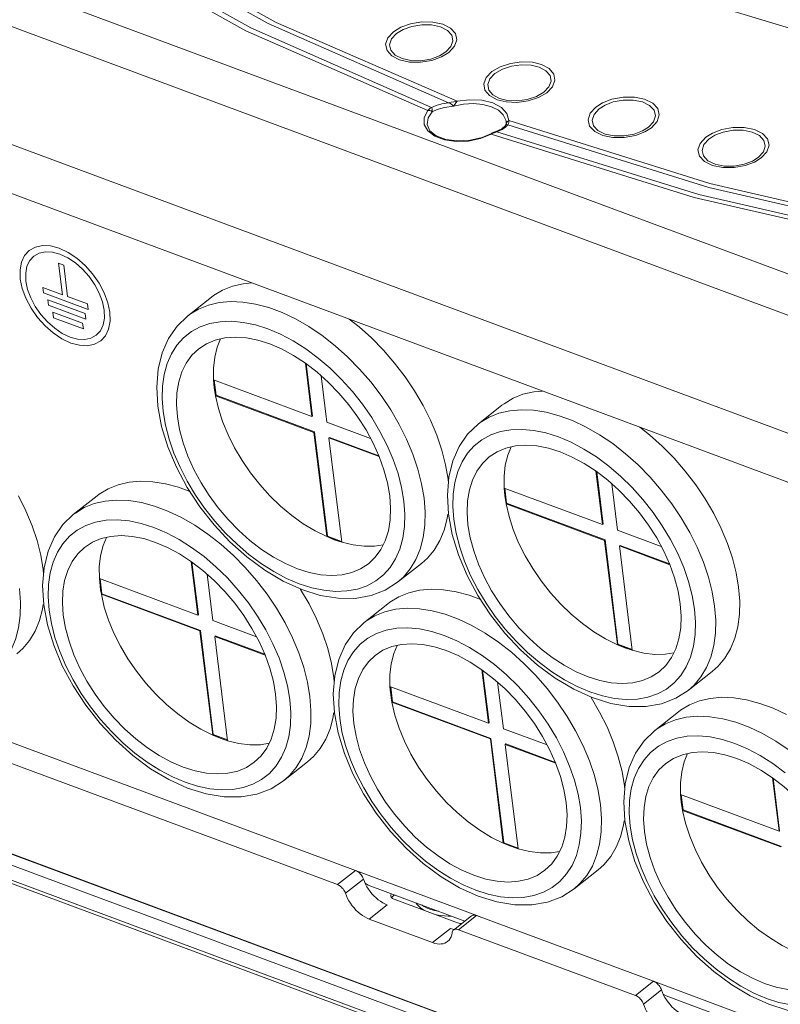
# Model space of a CAD drawing. Header units: millimetres. Extents: x -473 to 23648, y -382 to 1866.
# Tile 232 of 256: x 11345 to 11424, y 935 to 1037. Entities that reach past the tile are written whole.
import ezdxf

# ---------------------------------------------------------------- set-up
doc = ezdxf.new("R2010")
doc.units = ezdxf.units.MM
doc.header["$LTSCALE"] = 80
doc.layers.get('0').update_dxf_attribs({"linetype": 'CONTINUOUS'})

msp = doc.modelspace()

# ---------------------------------------------------------------- linework, layer by layer
at = {"color": 0, "linetype": 'Continuous', "lineweight": 0}
for p, q in [((11481.638, 989.826), (11294.359, 1059.493)), ((11480.051, 986.125), (11292.772, 1055.792)), ((11481.719, 973.22), (11292.322, 1043.675)), ((11318.561, 1028.802), (11456.563, 977.466)), ((11395.443, 1026.979), (11395.465, 1026.852)), ((11395.473, 1026.721), (11395.465, 1026.852)), ((11395.025, 1026.062), (11394.412, 1025.778)), ((11395.048, 1025.996), (11394.515, 1025.766)), ((11395.387, 1026.379), (11395.025, 1026.062)), ((11395.446, 1026.477), (11395.387, 1026.379)), ((11395.45, 1026.483), (11395.44, 1026.464)), ((11395.447, 1026.481), (11395.445, 1026.475)), ((11395.484, 1026.609), (11395.453, 1026.502)), ((11395.724, 1026.609), (11395.657, 1026.491)), ((11393, 1025.174), (11393.952, 1025.587)), ((11394.128, 1025.609), (11393.934, 1025.501)), ((11415.041, 1018.925), (11393.934, 1025.501)), ((11393.942, 1025.534), (11393.944, 1025.505)), ((11394.412, 1025.778), (11394.311, 1025.743)), ((11394.311, 1025.743), (11394.311, 1025.743)), ((11394.446, 1025.766), (11394.508, 1025.764)), ((11348.902, 1012.091), (11349.308, 1008.805)), ((11349.445, 1011.889), (11348.902, 1012.091)), ((11349.85, 1008.604), (11349.445, 1011.889)), ((11347.324, 1008.995), (11347.253, 1009.57)), ((11347.253, 1009.57), (11349.308, 1008.805)), ((11351.976, 1007.264), (11347.324, 1008.995)), ((11349.85, 1008.604), (11351.905, 1007.839)), ((11364.81, 1008.544), (11362.316, 1006.575)), ((11347.854, 1007.701), (11347.783, 1008.276)), ((11347.783, 1008.276), (11351.659, 1006.834)), ((11351.73, 1006.259), (11347.854, 1007.701)), ((11351.905, 1007.839), (11351.976, 1007.264)), ((11348.383, 1006.407), (11348.312, 1006.982)), ((11348.312, 1006.982), (11351.413, 1005.828)), ((11351.484, 1005.253), (11348.383, 1006.407)), ((11351.659, 1006.834), (11351.73, 1006.259)), ((11351.413, 1005.828), (11351.484, 1005.253)), ((11374.589, 1001.683), (11375.275, 996.12)), ((11374.664, 1001.627), (11375.337, 996.169)), ((11376.825, 995.543), (11376.23, 1000.37)), ((11365.03, 999.931), (11365.232, 998.288)), ((11375.275, 996.12), (11365.03, 999.931)), ((11365.101, 999.904), (11365.295, 998.338)), ((11365.232, 998.288), (11365.295, 998.338)), ((11365.232, 998.288), (11375.478, 994.477)), ((11365.295, 998.338), (11375.54, 994.526)), ((11395.046, 997.296), (11392.552, 995.327)), ((11375.275, 996.12), (11375.337, 996.169)), ((11381.38, 993.849), (11376.825, 995.543)), ((11375.478, 994.477), (11375.54, 994.526)), ((11375.478, 994.477), (11376.817, 983.623)), ((11375.54, 994.526), (11376.879, 983.672)), ((11377.028, 993.9), (11377.09, 993.95)), ((11377.028, 993.9), (11382.276, 991.948)), ((11378.367, 983.046), (11377.028, 993.9)), ((11377.09, 993.95), (11382.24, 992.034)), ((11404.825, 990.435), (11405.511, 984.872)), ((11404.9, 990.379), (11405.574, 984.921)), ((11389.463, 989.174), (11389.43, 989.6)), ((11407.062, 984.295), (11406.466, 989.123)), ((11395.266, 988.683), (11395.469, 987.041)), ((11405.511, 984.872), (11395.266, 988.683)), ((11395.338, 988.657), (11395.531, 987.09)), ((11352.934, 987.884), (11350.44, 985.916)), ((11395.469, 987.041), (11395.531, 987.09)), ((11395.469, 987.041), (11405.714, 983.229)), ((11395.531, 987.09), (11405.776, 983.279)), ((11405.511, 984.872), (11405.574, 984.921)), ((11411.616, 982.601), (11407.062, 984.295)), ((11376.817, 983.623), (11376.879, 983.672)), ((11376.817, 983.623), (11378.367, 983.046)), ((11376.879, 983.672), (11378.358, 983.122)), ((11405.714, 983.229), (11405.776, 983.279)), ((11405.714, 983.229), (11407.053, 972.375)), ((11405.776, 983.279), (11407.115, 972.425)), ((11407.264, 982.653), (11407.327, 982.702)), ((11408.604, 971.799), (11407.264, 982.653)), ((11407.264, 982.653), (11412.513, 980.7)), ((11407.327, 982.702), (11412.476, 980.786)), ((11362.713, 981.024), (11363.399, 975.461)), ((11362.788, 980.968), (11363.462, 975.51)), ((11386.683, 980.837), (11384.189, 978.868)), ((11347.351, 979.763), (11347.318, 980.189)), ((11364.95, 974.884), (11364.354, 979.711)), ((11363.399, 975.461), (11353.154, 979.272)), ((11353.154, 979.272), (11353.357, 977.629)), ((11353.226, 979.245), (11353.419, 977.679)), ((11353.357, 977.629), (11353.419, 977.679)), ((11353.419, 977.679), (11363.664, 973.867)), ((11353.357, 977.629), (11363.602, 973.818)), ((11383.171, 976.637), (11380.677, 974.668)), ((11363.399, 975.461), (11363.462, 975.51)), ((11369.504, 973.19), (11364.95, 974.884)), ((11363.602, 973.818), (11363.664, 973.867)), ((11363.602, 973.818), (11364.941, 962.964)), ((11363.664, 973.867), (11365.003, 963.013)), ((11365.152, 973.241), (11365.215, 973.29)), ((11366.492, 962.387), (11365.152, 973.241)), ((11365.152, 973.241), (11370.401, 971.289)), ((11365.215, 973.29), (11370.364, 971.375)), ((11407.053, 972.375), (11407.115, 972.425)), ((11407.053, 972.375), (11408.604, 971.799)), ((11407.115, 972.425), (11408.594, 971.875)), ((11392.949, 969.776), (11393.636, 964.213)), ((11393.025, 969.72), (11393.698, 964.262)), ((11416.919, 969.589), (11414.425, 967.62)), ((11379.8, 948.876), (11325.625, 969.029)), ((11377.587, 968.515), (11377.555, 968.941)), ((11395.186, 963.636), (11394.591, 968.463)), ((11323.755, 967.553), (11377.93, 947.4)), ((11383.39, 968.024), (11383.593, 966.382)), ((11393.636, 964.213), (11383.39, 968.024)), ((11383.462, 967.998), (11383.655, 966.431)), ((11383.593, 966.382), (11383.655, 966.431)), ((11383.593, 966.382), (11393.838, 962.57)), ((11383.655, 966.431), (11393.901, 962.62)), ((11413.407, 965.389), (11410.913, 963.42)), ((11393.636, 964.213), (11393.698, 964.262)), ((11399.741, 961.942), (11395.186, 963.636)), ((11484.057, 897.342), (11308.842, 962.521)), ((11364.941, 962.964), (11365.003, 963.013)), ((11364.941, 962.964), (11366.492, 962.387)), ((11365.003, 963.013), (11366.482, 962.463)), ((11393.838, 962.57), (11393.901, 962.62)), ((11393.838, 962.57), (11395.177, 951.716)), ((11393.901, 962.62), (11395.24, 951.766)), ((11313.341, 962.022), (11479.254, 900.304)), ((11313.704, 961.858), (11479.616, 900.139)), ((11395.389, 961.994), (11395.451, 962.043)), ((11395.389, 961.994), (11400.637, 960.041)), ((11396.728, 951.14), (11395.389, 961.994)), ((11395.451, 962.043), (11400.6, 960.127)), ((11309.044, 960.878), (11484.26, 895.699)), ((11309.319, 960.433), (11484.535, 895.254)), ((11374.807, 960.178), (11372.313, 958.209)), ((11423.186, 958.528), (11423.872, 952.965)), ((11423.261, 958.472), (11423.934, 953.014)), ((11407.824, 957.267), (11407.791, 957.693)), ((11423.872, 952.965), (11413.627, 956.776)), ((11413.627, 956.776), (11413.829, 955.134)), ((11413.698, 956.75), (11413.892, 955.183)), ((11413.829, 955.134), (11413.892, 955.183)), ((11413.829, 955.134), (11424.075, 951.323)), ((11413.892, 955.183), (11424.137, 951.372)), ((11423.872, 952.965), (11423.934, 953.014)), ((11395.177, 951.716), (11395.24, 951.766)), ((11395.177, 951.716), (11396.728, 951.14)), ((11395.24, 951.766), (11396.718, 951.215)), ((11379.508, 948.985), (11392.688, 944.082)), ((11377.93, 947.4), (11379.8, 948.876)), ((11378.757, 946.505), (11380.627, 947.981)), ((11405.043, 948.93), (11402.55, 946.961)), ((11381.108, 947.361), (11380.796, 947.55)), ((11391.189, 943.611), (11381.107, 947.361)), ((11383.722, 946.389), (11383.74, 946.245)), ((11383.858, 946.338), (11383.74, 946.245)), ((11381.237, 943.819), (11383.107, 945.295)), ((11383.841, 945.875), (11390.431, 943.423)), ((11391.877, 944.154), (11390.007, 942.678)), ((11392.395, 944.191), (11390.525, 942.714)), ((11410.812, 937.34), (11392.395, 944.191)), ((11381.237, 943.819), (11387.827, 941.367)), ((11387.827, 941.367), (11389.697, 942.844)), ((11389.697, 942.844), (11389.931, 942.769)), ((11389.931, 942.769), (11390.081, 942.737)), ((11390.525, 942.714), (11408.942, 935.864)), ((11408.942, 935.864), (11410.812, 937.34)), ((11410.519, 937.449), (11423.699, 932.546)), ((11409.768, 934.968), (11411.638, 936.445)), ((11412.119, 935.825), (11411.808, 936.014)), ((11422.201, 932.075), (11412.119, 935.825))]:
    msp.add_line(p, q, dxfattribs=at)
for points in [[(11356.923, 1074.105), (11360.751, 1070.341), (11366.157, 1065.627), (11373.191, 1060.303), (11381.858, 1054.7), (11392.068, 1049.135), (11403.625, 1043.887), (11416.217, 1039.184), (11429.426, 1035.187), (11442.743, 1031.982), (11455.603, 1029.575), (11467.418, 1027.904), (11477.599, 1026.847), (11485.554, 1026.255)], [(11387.313, 1027.964), (11368.404, 1036.274), (11351.372, 1045.794), (11336.395, 1056.429), (11323.643, 1068.064)], [(11387.719, 1028.295), (11368.899, 1036.574), (11351.946, 1046.057), (11337.037, 1056.648), (11324.341, 1068.234)], [(11389.484, 1028.787), (11370.73, 1037.014), (11353.847, 1046.439), (11339.014, 1056.965), (11326.392, 1068.479)], [(11390.374, 1028.932), (11371.554, 1037.151), (11354.615, 1046.58), (11339.739, 1057.118), (11327.089, 1068.65)], [(11383.752, 1036.173), (11384.508, 1036.639), (11385.529, 1037.01), (11386.695, 1037.204), (11387.849, 1037.186), (11388.883, 1036.958), (11389.691, 1036.543), (11390.193, 1035.983), (11390.337, 1035.331), (11390.105, 1034.656), (11389.522, 1034.026)], [(11389.522, 1034.026), (11388.765, 1033.56), (11387.745, 1033.189), (11386.579, 1032.995), (11385.424, 1033.013), (11384.391, 1033.241), (11383.583, 1033.656), (11383.081, 1034.216), (11382.937, 1034.868), (11383.169, 1035.543), (11383.752, 1036.173)], [(11384.079, 1035.982), (11384.753, 1036.397), (11385.663, 1036.727), (11386.701, 1036.899), (11387.728, 1036.882), (11388.647, 1036.679), (11389.365, 1036.31), (11389.81, 1035.812), (11389.937, 1035.233), (11389.731, 1034.633), (11389.213, 1034.072)], [(11389.213, 1034.072), (11388.539, 1033.657), (11387.629, 1033.327), (11386.59, 1033.155), (11385.563, 1033.172), (11384.645, 1033.375), (11383.927, 1033.744), (11383.482, 1034.242), (11383.355, 1034.821), (11383.56, 1035.421), (11384.079, 1035.982)], [(11399.172, 1032.759), (11398.221, 1032.994), (11397.091, 1033.043), (11395.929, 1032.884), (11394.863, 1032.532), (11393.993, 1032.022), (11393.404, 1031.403), (11393.155, 1030.737), (11393.273, 1030.088), (11393.748, 1029.522), (11394.531, 1029.096)], [(11398.924, 1032.485), (11398.078, 1032.693), (11397.071, 1032.737), (11396.036, 1032.595), (11395.088, 1032.28), (11394.314, 1031.826), (11393.792, 1031.276), (11393.572, 1030.684), (11393.678, 1030.107), (11394.1, 1029.605), (11394.797, 1029.226)], [(11394.531, 1029.096), (11395.468, 1028.864), (11396.597, 1028.812), (11397.762, 1028.969), (11398.832, 1029.32), (11399.706, 1029.83), (11400.298, 1030.45), (11400.548, 1031.117), (11400.43, 1031.767), (11399.956, 1032.333), (11399.172, 1032.759)], [(11394.797, 1029.226), (11395.631, 1029.019), (11396.637, 1028.973), (11397.674, 1029.114), (11398.626, 1029.427), (11399.402, 1029.881), (11399.927, 1030.431), (11400.149, 1031.024), (11400.044, 1031.601), (11399.622, 1032.105), (11398.924, 1032.485)], [(11389.484, 1028.787), (11389.751, 1028.831), (11390.05, 1028.88), (11390.373, 1028.932)], [(11390.373, 1028.932), (11390.251, 1028.785), (11390.135, 1028.598), (11390.008, 1028.409)], [(11390.374, 1028.932), (11391.671, 1029.099), (11392.963, 1029.043), (11394.108, 1028.762), (11395.003, 1028.284), (11395.565, 1027.651), (11395.742, 1026.934)], [(11404.821, 1028.335), (11405.518, 1028.772), (11406.485, 1029.141), (11407.644, 1029.356), (11408.825, 1029.358), (11409.887, 1029.142), (11410.724, 1028.732), (11411.249, 1028.171), (11411.407, 1027.514), (11411.181, 1026.829), (11410.592, 1026.188)], [(11405.149, 1028.144), (11405.768, 1028.532), (11406.627, 1028.861), (11407.658, 1029.052), (11408.709, 1029.054), (11409.655, 1028.862), (11410.399, 1028.498), (11410.866, 1027.998), (11411.008, 1027.413), (11410.806, 1026.804), (11410.282, 1026.234)], [(11387.34, 1025.846), (11386.958, 1026.513), (11386.952, 1027.247), (11387.313, 1027.964)], [(11387.718, 1028.295), (11387.582, 1028.204), (11387.447, 1028.094), (11387.313, 1027.964)], [(11387.318, 1027.97), (11387.396, 1027.98), (11387.472, 1027.979), (11387.541, 1027.969), (11387.604, 1027.952), (11387.659, 1027.929), (11387.705, 1027.903), (11387.741, 1027.877), (11387.768, 1027.852)], [(11387.712, 1028.292), (11387.737, 1028.256), (11387.758, 1028.211), (11387.775, 1028.158), (11387.787, 1028.1), (11387.793, 1028.037), (11387.792, 1027.973), (11387.783, 1027.911), (11387.768, 1027.852)], [(11387.719, 1028.295), (11388.182, 1028.49), (11388.781, 1028.661), (11389.484, 1028.787)], [(11387.768, 1027.852), (11388.299, 1028.089), (11389.056, 1028.288), (11390.008, 1028.409)], [(11389.484, 1028.787), (11389.69, 1028.703), (11389.868, 1028.56), (11390.008, 1028.409)], [(11390.008, 1028.409), (11391.024, 1028.623), (11392.066, 1028.689), (11393.064, 1028.602), (11393.952, 1028.368)], [(11393.952, 1028.368), (11394.673, 1028.003), (11395.182, 1027.53), (11395.443, 1026.979)], [(11410.592, 1026.188), (11409.895, 1025.752), (11408.928, 1025.382), (11407.769, 1025.167), (11406.588, 1025.166), (11405.526, 1025.381), (11404.689, 1025.791), (11404.165, 1026.353), (11404.006, 1027.01), (11404.232, 1027.695), (11404.821, 1028.335)], [(11410.282, 1026.234), (11409.663, 1025.846), (11408.804, 1025.518), (11407.773, 1025.326), (11406.722, 1025.325), (11405.776, 1025.516), (11405.032, 1025.881), (11404.565, 1026.381), (11404.423, 1026.965), (11404.625, 1027.574), (11405.149, 1028.144)], [(11387.246, 1026.506), (11387.347, 1027.211), (11387.768, 1027.852)], [(11395.742, 1026.934), (11395.595, 1026.798), (11395.484, 1026.609)], [(11395.742, 1026.934), (11395.753, 1026.758), (11395.724, 1026.609)], [(11395.742, 1026.934), (11416.661, 1020.372), (11438.986, 1015.195), (11462.478, 1011.46), (11486.883, 1009.207)], [(11387.246, 1026.506), (11387.544, 1025.856), (11388.211, 1025.333), (11389.197, 1024.965), (11390.412, 1024.802), (11391.728, 1024.874), (11393, 1025.174)], [(11393.934, 1025.501), (11392.823, 1025.059), (11391.558, 1024.799), (11390.272, 1024.753), (11389.072, 1024.925), (11388.066, 1025.301), (11387.34, 1025.846)], [(11395.657, 1026.491), (11395.423, 1026.244), (11395.048, 1025.996)], [(11395.453, 1026.502), (11395.451, 1026.494), (11395.447, 1026.481)], [(11395.657, 1026.491), (11395.536, 1026.528), (11395.45, 1026.483)], [(11395.451, 1026.497), (11395.466, 1026.589), (11395.473, 1026.721)], [(11395.657, 1026.491), (11416.563, 1019.964), (11438.862, 1014.814), (11462.318, 1011.097), (11486.683, 1008.852)], [(11416.255, 1025.195), (11416.952, 1025.632), (11417.919, 1026.002), (11419.078, 1026.216), (11420.259, 1026.218), (11421.321, 1026.002), (11422.157, 1025.593), (11422.682, 1025.031), (11422.841, 1024.374), (11422.615, 1023.689), (11422.025, 1023.049)], [(11416.582, 1025.004), (11417.202, 1025.392), (11418.061, 1025.721), (11419.092, 1025.912), (11420.143, 1025.914), (11421.088, 1025.722), (11421.833, 1025.358), (11422.3, 1024.858), (11422.441, 1024.274), (11422.24, 1023.664), (11421.716, 1023.095)], [(11393.952, 1025.587), (11393.951, 1025.587), (11393.946, 1025.577), (11393.943, 1025.56), (11393.942, 1025.534)], [(11394.027, 1025.627), (11393.986, 1025.606), (11393.952, 1025.587)], [(11394.311, 1025.743), (11394.287, 1025.735), (11394.241, 1025.719), (11394.197, 1025.702), (11394.153, 1025.684), (11394.11, 1025.666), (11394.068, 1025.647), (11394.027, 1025.627)], [(11394.516, 1025.766), (11394.321, 1025.698), (11394.128, 1025.609)], [(11394.311, 1025.743), (11394.377, 1025.759), (11394.446, 1025.766)], [(11486.071, 1008.071), (11461.556, 1010.328), (11437.96, 1014.06), (11415.538, 1019.225), (11394.515, 1025.766)], [(11422.025, 1023.049), (11421.328, 1022.612), (11420.361, 1022.242), (11419.202, 1022.028), (11418.022, 1022.026), (11416.96, 1022.242), (11416.123, 1022.651), (11415.598, 1023.213), (11415.439, 1023.87), (11415.666, 1024.555), (11416.255, 1025.195)], [(11421.716, 1023.095), (11421.096, 1022.707), (11420.237, 1022.378), (11419.206, 1022.187), (11418.155, 1022.185), (11417.21, 1022.377), (11416.465, 1022.741), (11415.998, 1023.241), (11415.857, 1023.825), (11416.058, 1024.435), (11416.582, 1025.004)], [(11485.871, 1007.716), (11461.254, 1009.983), (11437.557, 1013.734), (11415.041, 1018.925)], [(11354.231, 1006.974), (11354.024, 1007.964), (11353.648, 1008.983), (11353.117, 1009.99), (11352.438, 1010.966), (11351.662, 1011.837), (11350.805, 1012.589), (11349.903, 1013.193), (11348.971, 1013.633), (11348.079, 1013.875), (11347.244, 1013.92), (11346.498, 1013.767), (11345.86, 1013.413), (11345.375, 1012.884), (11345.051, 1012.196), (11344.899, 1011.375), (11344.927, 1010.435)], [(11353.649, 1007.19), (11353.469, 1008.057), (11353.14, 1008.948), (11352.675, 1009.83), (11352.081, 1010.683), (11351.401, 1011.445), (11350.652, 1012.104), (11349.862, 1012.632), (11349.047, 1013.017), (11348.267, 1013.229), (11347.536, 1013.268), (11346.884, 1013.134), (11346.325, 1012.824), (11345.901, 1012.362), (11345.617, 1011.759), (11345.484, 1011.041), (11345.509, 1010.219)], [(11344.927, 1010.435), (11345.134, 1009.445), (11345.51, 1008.426), (11346.041, 1007.419), (11346.72, 1006.443), (11347.497, 1005.572), (11348.353, 1004.82), (11349.256, 1004.216), (11350.187, 1003.776), (11351.079, 1003.534), (11351.914, 1003.489), (11352.66, 1003.642), (11353.298, 1003.996), (11353.783, 1004.525), (11354.107, 1005.213), (11354.259, 1006.034), (11354.231, 1006.974)], [(11345.509, 1010.219), (11345.69, 1009.352), (11346.019, 1008.461), (11346.483, 1007.579), (11347.077, 1006.726), (11347.757, 1005.964), (11348.506, 1005.305), (11349.296, 1004.777), (11350.111, 1004.392), (11350.892, 1004.181), (11351.622, 1004.141), (11352.275, 1004.275), (11352.833, 1004.585), (11353.257, 1005.048), (11353.541, 1005.65), (11353.674, 1006.368), (11353.649, 1007.19)], [(11364.81, 1008.544), (11365.022, 1008.704), (11365.956, 1009.27), (11366.99, 1009.685), (11368.114, 1009.947), (11369.031, 1010.027)], [(11362.316, 1006.575), (11362.529, 1006.736), (11363.462, 1007.301), (11364.497, 1007.717), (11365.621, 1007.979), (11366.823, 1008.084), (11368.091, 1008.031), (11369.413, 1007.822), (11370.773, 1007.458), (11372.16, 1006.942), (11373.557, 1006.28), (11374.951, 1005.48), (11376.328, 1004.548), (11377.673, 1003.495), (11378.973, 1002.332), (11380.214, 1001.069), (11381.384, 999.722), (11382.47, 998.302), (11383.462, 996.825), (11384.349, 995.306), (11385.122, 993.761), (11385.774, 992.204), (11386.296, 990.654), (11386.685, 989.124), (11386.936, 987.631)], [(11362.316, 1006.575), (11361.236, 1005.53), (11360.354, 1004.253), (11359.693, 1002.753), (11359.278, 1001.05), (11359.126, 999.182), (11359.243, 997.196)], [(11359.797, 996.641), (11359.694, 998.002), (11359.73, 999.297), (11359.904, 1000.512), (11360.213, 1001.634), (11360.656, 1002.649), (11361.226, 1003.548), (11361.918, 1004.321), (11362.723, 1004.958), (11363.634, 1005.452), (11364.64, 1005.8), (11365.73, 1005.996), (11366.892, 1006.038), (11368.114, 1005.927), (11369.381, 1005.662), (11370.681, 1005.248), (11371.999, 1004.689), (11373.32, 1003.99), (11374.63, 1003.16), (11375.915, 1002.207), (11377.161, 1001.142), (11378.353, 999.977), (11379.479, 998.724), (11380.527, 997.398), (11381.485, 996.012), (11382.343, 994.582), (11383.09, 993.124), (11383.72, 991.653), (11384.225, 990.185), (11384.599, 988.738), (11384.838, 987.326)], [(11379.142, 1006.266), (11380.167, 1005.464), (11381.467, 1004.3), (11382.708, 1003.038), (11383.878, 1001.69), (11384.964, 1000.271), (11385.956, 998.794), (11386.843, 997.275), (11387.616, 995.729), (11388.267, 994.173), (11388.79, 992.622), (11389.179, 991.093), (11389.43, 989.6)], [(11363.488, 1003.168), (11364.3, 1003.696), (11365.217, 1004.08), (11366.223, 1004.312), (11367.306, 1004.388), (11368.451, 1004.309), (11369.646, 1004.074), (11370.874, 1003.687), (11372.12, 1003.154), (11373.368, 1002.48), (11374.603, 1001.673), (11375.81, 1000.745), (11376.973, 999.707), (11378.077, 998.572), (11379.108, 997.353), (11380.055, 996.068), (11380.904, 994.731), (11381.645, 993.359), (11382.268, 991.97), (11382.767, 990.581), (11383.134, 989.21), (11383.365, 987.874)], [(11365.03, 999.931), (11365.024, 1001.151), (11365.152, 1002.297), (11365.414, 1003.356), (11365.762, 1004.205)], [(11361.27, 996.093), (11361.177, 997.378), (11361.225, 998.594), (11361.413, 999.728), (11361.737, 1000.764), (11362.195, 1001.69), (11362.78, 1002.494), (11363.488, 1003.168)], [(11365.104, 999.12), (11365.06, 999.529), (11365.03, 999.931)], [(11365.104, 999.12), (11365.161, 998.706), (11365.232, 998.288)], [(11365.232, 998.288), (11365.541, 996.956), (11365.979, 995.599), (11366.539, 994.234), (11367.216, 992.88), (11368.001, 991.551), (11368.885, 990.263), (11369.856, 989.034), (11370.904, 987.876), (11372.015, 986.805), (11373.176, 985.833), (11374.373, 984.972), (11375.591, 984.232), (11376.817, 983.623)], [(11395.046, 997.296), (11395.259, 997.457), (11396.192, 998.022), (11397.227, 998.438), (11398.351, 998.699), (11399.267, 998.78)], [(11359.243, 997.196), (11359.632, 995.1), (11360.28, 992.969), (11361.173, 990.836), (11362.288, 988.746), (11363.603, 986.735), (11365.095, 984.836), (11366.736, 983.082), (11368.498, 981.504), (11370.352, 980.132), (11372.268, 978.992), (11374.206, 978.111), (11376.135, 977.51), (11378.009, 977.203), (11379.779, 977.197), (11381.419, 977.483), (11382.896, 978.047), (11384.189, 978.868)], [(11359.797, 996.641), (11360.036, 995.229), (11360.41, 993.781), (11360.915, 992.314), (11361.545, 990.843), (11362.292, 989.385), (11363.15, 987.955), (11364.108, 986.569), (11365.155, 985.242), (11366.282, 983.99), (11367.474, 982.825), (11368.72, 981.76), (11370.005, 980.807), (11371.315, 979.977), (11372.636, 979.278), (11373.954, 978.719), (11375.254, 978.304), (11376.521, 978.04), (11377.743, 977.929), (11378.905, 977.971), (11379.995, 978.167), (11381.001, 978.514), (11381.912, 979.009), (11382.717, 979.646), (11383.409, 980.418), (11383.979, 981.317), (11384.422, 982.333), (11384.731, 983.455), (11384.905, 984.67), (11384.941, 985.965), (11384.838, 987.326)], [(11361.27, 996.093), (11361.501, 994.757), (11361.868, 993.386), (11362.366, 991.997), (11362.99, 990.608), (11363.731, 989.236), (11364.58, 987.899), (11365.526, 986.613), (11366.558, 985.395), (11367.662, 984.26), (11368.825, 983.221), (11370.031, 982.293), (11371.267, 981.487), (11372.515, 980.813), (11373.761, 980.279), (11374.989, 979.893), (11376.184, 979.658), (11377.329, 979.579), (11378.412, 979.655), (11379.418, 979.887), (11380.335, 980.27), (11381.147, 980.799)], [(11392.552, 995.327), (11392.765, 995.488), (11393.699, 996.053), (11394.733, 996.469), (11395.857, 996.731), (11397.059, 996.836), (11398.328, 996.784), (11399.649, 996.574), (11401.01, 996.21), (11402.396, 995.694), (11403.793, 995.033), (11405.188, 994.232), (11406.564, 993.3), (11407.91, 992.247), (11409.209, 991.084), (11410.451, 989.822), (11411.62, 988.474), (11412.707, 987.054), (11413.699, 985.577), (11414.585, 984.058), (11415.359, 982.513), (11416.01, 980.957), (11416.533, 979.406), (11416.922, 977.876), (11417.173, 976.384)], [(11392.552, 995.327), (11391.472, 994.282), (11390.591, 993.006), (11389.93, 991.505), (11389.514, 989.802), (11389.362, 987.934), (11389.479, 985.948)], [(11390.033, 985.393), (11389.93, 986.754), (11389.966, 988.049), (11390.14, 989.264), (11390.45, 990.386), (11390.892, 991.402), (11391.462, 992.301), (11392.154, 993.073), (11392.96, 993.71), (11393.87, 994.205), (11394.876, 994.552), (11395.966, 994.748), (11397.128, 994.79), (11398.35, 994.679), (11399.618, 994.414), (11400.917, 994), (11402.235, 993.441), (11403.556, 992.742), (11404.867, 991.912), (11406.152, 990.959), (11407.397, 989.894), (11408.59, 988.729), (11409.716, 987.477), (11410.764, 986.15), (11411.722, 984.764), (11412.579, 983.334), (11413.327, 981.876), (11413.956, 980.405), (11414.461, 978.938), (11414.835, 977.49), (11415.075, 976.078)], [(11409.378, 995.018), (11410.403, 994.216), (11411.703, 993.052), (11412.944, 991.79), (11414.114, 990.443), (11415.2, 989.023), (11416.192, 987.546), (11417.079, 986.027), (11417.852, 984.482), (11418.504, 982.925), (11419.026, 981.375), (11419.415, 979.845), (11419.667, 978.352)], [(11393.724, 991.92), (11394.537, 992.449), (11395.453, 992.832), (11396.459, 993.064), (11397.542, 993.14), (11398.688, 993.061), (11399.882, 992.826), (11401.11, 992.44), (11402.356, 991.906), (11403.604, 991.232), (11404.84, 990.426), (11406.046, 989.498), (11407.209, 988.459), (11408.313, 987.324), (11409.345, 986.106), (11410.291, 984.82), (11411.14, 983.483), (11411.881, 982.111), (11412.505, 980.722), (11413.003, 979.333), (11413.371, 977.962), (11413.602, 976.626)], [(11395.266, 988.683), (11395.26, 989.903), (11395.389, 991.05), (11395.651, 992.108), (11395.998, 992.958)], [(11391.506, 984.845), (11391.414, 986.13), (11391.462, 987.347), (11391.649, 988.48), (11391.974, 989.517), (11392.431, 990.442), (11393.016, 991.246), (11393.724, 991.92)], [(11352.934, 987.885), (11353.147, 988.045), (11354.08, 988.611), (11355.115, 989.026), (11356.239, 989.288), (11357.441, 989.393), (11358.709, 989.341), (11360.031, 989.131), (11361.391, 988.767), (11362.559, 988.333)], [(11395.34, 987.872), (11395.296, 988.281), (11395.266, 988.683)], [(11344.731, 987.863), (11345.504, 986.318), (11346.155, 984.762), (11346.678, 983.211), (11347.067, 981.681), (11347.318, 980.189)], [(11350.44, 985.916), (11350.653, 986.077), (11351.587, 986.642), (11352.621, 987.058), (11353.745, 987.319), (11354.947, 987.425), (11356.216, 987.372), (11357.537, 987.163), (11358.898, 986.798), (11360.284, 986.283), (11361.681, 985.621), (11363.075, 984.821), (11364.452, 983.889), (11365.798, 982.836), (11367.097, 981.672), (11368.339, 980.41), (11369.508, 979.063), (11370.595, 977.643), (11371.586, 976.166), (11372.473, 974.647), (11373.247, 973.102), (11373.898, 971.545), (11374.421, 969.995), (11374.81, 968.465), (11375.061, 966.972)], [(11381.147, 980.799), (11381.855, 981.473), (11382.44, 982.277), (11382.898, 983.202), (11383.222, 984.239), (11383.41, 985.372), (11383.458, 986.589), (11383.365, 987.874)], [(11384.189, 978.868), (11384.8, 979.417), (11385.506, 980.262), (11386.085, 981.236), (11386.533, 982.327), (11386.844, 983.525), (11387.016, 984.817), (11387.047, 986.191), (11386.936, 987.631)], [(11395.34, 987.872), (11395.398, 987.458), (11395.469, 987.041)], [(11395.469, 987.041), (11395.778, 985.708), (11396.215, 984.351), (11396.776, 982.987), (11397.453, 981.632), (11398.238, 980.303), (11399.121, 979.016), (11400.093, 977.786), (11401.14, 976.628), (11402.251, 975.557), (11403.412, 974.585), (11404.609, 973.724), (11405.828, 972.985), (11407.053, 972.375)], [(11350.44, 985.916), (11349.36, 984.871), (11348.479, 983.594), (11347.818, 982.094), (11347.402, 980.39), (11347.25, 978.523), (11347.367, 976.537)], [(11386.683, 980.837), (11387.294, 981.385), (11387.999, 982.231), (11388.579, 983.204), (11389.026, 984.296), (11389.338, 985.494), (11389.4, 985.958)], [(11389.479, 985.948), (11389.868, 983.853), (11390.516, 981.721), (11391.409, 979.589), (11392.525, 977.498), (11393.84, 975.488), (11395.331, 973.588), (11396.972, 971.834), (11398.735, 970.256), (11400.588, 968.884), (11402.504, 967.744), (11404.443, 966.864), (11406.372, 966.262), (11408.245, 965.956), (11410.016, 965.949), (11411.656, 966.235), (11413.133, 966.799), (11414.425, 967.62)], [(11347.921, 975.982), (11347.818, 977.343), (11347.854, 978.638), (11348.028, 979.853), (11348.338, 980.975), (11348.78, 981.99), (11349.35, 982.889), (11350.042, 983.661), (11350.848, 984.298), (11351.758, 984.793), (11352.764, 985.141), (11353.854, 985.337), (11355.016, 985.379), (11356.238, 985.267), (11357.506, 985.003), (11358.805, 984.589), (11360.123, 984.029), (11361.444, 983.331), (11362.755, 982.5), (11364.04, 981.548), (11365.285, 980.483), (11366.478, 979.318), (11367.604, 978.065), (11368.652, 976.739), (11369.61, 975.353), (11370.467, 973.923), (11371.215, 972.464), (11371.844, 970.994), (11372.349, 969.526), (11372.723, 968.079), (11372.963, 966.667)], [(11390.033, 985.393), (11390.273, 983.981), (11390.647, 982.534), (11391.151, 981.066), (11391.781, 979.595), (11392.529, 978.137), (11393.386, 976.707), (11394.344, 975.321), (11395.392, 973.995), (11396.518, 972.742), (11397.711, 971.577), (11398.956, 970.512), (11400.241, 969.559), (11401.551, 968.729), (11402.873, 968.03), (11404.19, 967.471), (11405.49, 967.057), (11406.758, 966.792), (11407.979, 966.681), (11409.142, 966.723), (11410.232, 966.919), (11411.237, 967.267), (11412.148, 967.761), (11412.954, 968.398), (11413.645, 969.171), (11414.216, 970.07), (11414.658, 971.085), (11414.968, 972.207), (11415.141, 973.422), (11415.177, 974.717), (11415.075, 976.078)], [(11391.506, 984.845), (11391.737, 983.509), (11392.104, 982.138), (11392.603, 980.749), (11393.227, 979.36), (11393.968, 977.988), (11394.817, 976.651), (11395.763, 975.366), (11396.794, 974.147), (11397.899, 973.012), (11399.061, 971.974), (11400.268, 971.046), (11401.503, 970.239), (11402.752, 969.565), (11403.998, 969.031), (11405.226, 968.645), (11406.42, 968.41), (11407.566, 968.331), (11408.648, 968.407), (11409.654, 968.639), (11410.571, 969.023), (11411.384, 969.551)], [(11351.612, 982.509), (11352.425, 983.037), (11353.341, 983.421), (11354.347, 983.652), (11355.43, 983.729), (11356.576, 983.649), (11357.77, 983.415), (11358.998, 983.028), (11360.244, 982.495), (11361.492, 981.82), (11362.728, 981.014), (11363.934, 980.086), (11365.097, 979.048), (11366.201, 977.913), (11367.233, 976.694), (11368.179, 975.409), (11369.028, 974.071), (11369.769, 972.7), (11370.393, 971.311), (11370.891, 969.922), (11371.259, 968.551), (11371.49, 967.214)], [(11353.154, 979.272), (11353.148, 980.492), (11353.277, 981.638), (11353.539, 982.697), (11353.886, 983.546)], [(11376.817, 983.623), (11377.595, 983.306), (11378.367, 983.046)], [(11378.367, 983.046), (11379.553, 982.759), (11380.697, 982.619), (11381.787, 982.63), (11382.684, 982.77)], [(11349.394, 975.434), (11349.302, 976.719), (11349.35, 977.935), (11349.537, 979.069), (11349.861, 980.105), (11350.319, 981.031), (11350.904, 981.835), (11351.612, 982.509)], [(11353.228, 978.461), (11353.184, 978.87), (11353.154, 979.272)], [(11342.077, 969.457), (11342.688, 970.005), (11343.393, 970.851), (11343.973, 971.824), (11344.421, 972.916), (11344.732, 974.114), (11344.904, 975.406), (11344.935, 976.779), (11344.824, 978.22)], [(11353.228, 978.461), (11353.286, 978.047), (11353.357, 977.629)], [(11374.047, 978.184), (11374.08, 978.135), (11374.967, 976.616), (11375.74, 975.07), (11376.392, 973.514), (11376.914, 971.963), (11377.303, 970.434), (11377.555, 968.941)], [(11383.171, 976.637), (11383.383, 976.798), (11384.317, 977.363), (11385.351, 977.779), (11386.475, 978.04), (11387.677, 978.146), (11388.946, 978.093), (11390.267, 977.884), (11391.628, 977.519), (11392.795, 977.085)], [(11416.919, 969.589), (11417.53, 970.137), (11418.236, 970.983), (11418.815, 971.956), (11419.263, 973.048), (11419.574, 974.246), (11419.746, 975.538), (11419.777, 976.912), (11419.667, 978.352)], [(11353.357, 977.629), (11353.666, 976.297), (11354.103, 974.939), (11354.664, 973.575), (11355.341, 972.221), (11356.126, 970.892), (11357.009, 969.604), (11357.981, 968.375), (11359.028, 967.217), (11360.139, 966.146), (11361.3, 965.174), (11362.497, 964.313), (11363.716, 963.573), (11364.941, 962.964)], [(11411.384, 969.551), (11412.092, 970.225), (11412.677, 971.029), (11413.134, 971.955), (11413.459, 972.991), (11413.646, 974.124), (11413.694, 975.341), (11413.602, 976.626)], [(11344.571, 971.425), (11345.182, 971.974), (11345.887, 972.819), (11346.467, 973.793), (11346.914, 974.884), (11347.226, 976.082), (11347.288, 976.547)], [(11347.367, 976.537), (11347.756, 974.441), (11348.404, 972.31), (11349.297, 970.177), (11350.413, 968.087), (11351.728, 966.076), (11353.219, 964.177), (11354.86, 962.423), (11356.623, 960.845), (11358.476, 959.473), (11360.392, 958.333), (11362.331, 957.452), (11364.26, 956.85), (11366.133, 956.544), (11367.904, 956.538), (11369.544, 956.824), (11371.021, 957.388), (11372.313, 958.209)], [(11347.921, 975.982), (11348.16, 974.57), (11348.535, 973.122), (11349.039, 971.655), (11349.669, 970.184), (11350.417, 968.726), (11351.274, 967.296), (11352.232, 965.91), (11353.28, 964.583), (11354.406, 963.331), (11355.599, 962.166), (11356.844, 961.101), (11358.129, 960.148), (11359.439, 959.318), (11360.76, 958.619), (11362.078, 958.06), (11363.378, 957.645), (11364.646, 957.381), (11365.867, 957.269), (11367.029, 957.312), (11368.119, 957.508), (11369.125, 957.855), (11370.036, 958.35), (11370.842, 958.987), (11371.533, 959.759), (11372.103, 960.658), (11372.546, 961.674), (11372.856, 962.795), (11373.029, 964.01), (11373.065, 965.306), (11372.963, 966.667)], [(11380.677, 974.668), (11380.889, 974.829), (11381.823, 975.394), (11382.857, 975.81), (11383.981, 976.072), (11385.184, 976.177), (11386.452, 976.125), (11387.773, 975.915), (11389.134, 975.551), (11390.52, 975.035), (11391.918, 974.373), (11393.312, 973.573), (11394.689, 972.641), (11396.034, 971.588), (11397.334, 970.425), (11398.575, 969.163), (11399.745, 967.815), (11400.831, 966.395), (11401.823, 964.918), (11402.71, 963.399), (11403.483, 961.854), (11404.134, 960.298), (11404.657, 958.747), (11405.046, 957.217), (11405.297, 955.724)], [(11414.425, 967.62), (11415.037, 968.169), (11415.742, 969.014), (11416.321, 969.988), (11416.769, 971.079), (11417.081, 972.277), (11417.253, 973.57), (11417.284, 974.943), (11417.173, 976.384)], [(11349.394, 975.434), (11349.625, 974.098), (11349.992, 972.727), (11350.491, 971.338), (11351.114, 969.949), (11351.855, 968.577), (11352.704, 967.24), (11353.651, 965.954), (11354.682, 964.736), (11355.787, 963.601), (11356.949, 962.562), (11358.156, 961.634), (11359.391, 960.828), (11360.64, 960.154), (11361.886, 959.62), (11363.114, 959.234), (11364.308, 958.999), (11365.454, 958.92), (11366.536, 958.996), (11367.542, 959.228), (11368.459, 959.611), (11369.272, 960.14)], [(11380.677, 974.668), (11379.596, 973.623), (11378.715, 972.346), (11378.054, 970.846), (11377.638, 969.143), (11377.486, 967.275), (11377.604, 965.289)], [(11378.157, 964.734), (11378.055, 966.095), (11378.091, 967.39), (11378.264, 968.605), (11378.574, 969.727), (11379.016, 970.743), (11379.587, 971.641), (11380.278, 972.414), (11381.084, 973.051), (11381.995, 973.546), (11383, 973.893), (11384.09, 974.089), (11385.253, 974.131), (11386.474, 974.02), (11387.742, 973.755), (11389.042, 973.341), (11390.359, 972.782), (11391.681, 972.083), (11392.991, 971.253), (11394.276, 970.3), (11395.521, 969.235), (11396.714, 968.07), (11397.84, 966.817), (11398.888, 965.491), (11399.846, 964.105), (11400.703, 962.675), (11401.451, 961.217), (11402.081, 959.746), (11402.585, 958.278), (11402.959, 956.831), (11403.199, 955.419)], [(11381.848, 971.261), (11382.661, 971.79), (11383.578, 972.173), (11384.584, 972.405), (11385.666, 972.481), (11386.812, 972.402), (11388.006, 972.167), (11389.234, 971.781), (11390.48, 971.247), (11391.729, 970.573), (11392.964, 969.766), (11394.171, 968.838), (11395.333, 967.8), (11396.437, 966.665), (11397.469, 965.447), (11398.415, 964.161), (11399.264, 962.824), (11400.005, 961.452), (11400.629, 960.063), (11401.128, 958.674), (11401.495, 957.303), (11401.726, 955.967)], [(11383.39, 968.024), (11383.384, 969.244), (11383.513, 970.391), (11383.775, 971.449), (11384.123, 972.299)], [(11407.053, 972.375), (11407.832, 972.058), (11408.604, 971.799)], [(11408.604, 971.799), (11409.789, 971.511), (11410.934, 971.372), (11412.023, 971.382), (11412.921, 971.523)], [(11379.63, 964.186), (11379.538, 965.471), (11379.586, 966.688), (11379.773, 967.821), (11380.098, 968.858), (11380.555, 969.783), (11381.14, 970.587), (11381.848, 971.261)], [(11383.464, 967.213), (11383.42, 967.622), (11383.39, 968.024)], [(11369.272, 960.14), (11369.98, 960.814), (11370.565, 961.617), (11371.022, 962.543), (11371.347, 963.579), (11371.534, 964.713), (11371.582, 965.93), (11371.49, 967.214)], [(11372.313, 958.209), (11372.925, 958.757), (11373.63, 959.603), (11374.209, 960.577), (11374.657, 961.668), (11374.969, 962.866), (11375.141, 964.158), (11375.172, 965.532), (11375.061, 966.972)], [(11383.464, 967.213), (11383.522, 966.799), (11383.593, 966.382)], [(11383.593, 966.382), (11383.902, 965.049), (11384.34, 963.692), (11384.9, 962.328), (11385.577, 960.973), (11386.362, 959.644), (11387.245, 958.357), (11388.217, 957.127), (11389.264, 955.969), (11390.375, 954.898), (11391.536, 953.926), (11392.733, 953.065), (11393.952, 952.326), (11395.177, 951.716)], [(11404.284, 966.936), (11404.317, 966.887), (11405.204, 965.368), (11405.977, 963.822), (11406.628, 962.266), (11407.151, 960.715), (11407.54, 959.186), (11407.791, 957.693)], [(11413.407, 965.389), (11413.619, 965.55), (11414.553, 966.115), (11415.587, 966.531), (11416.711, 966.793), (11417.914, 966.898), (11419.182, 966.845), (11420.503, 966.636), (11421.864, 966.272), (11423.25, 965.756), (11424.648, 965.094)], [(11374.807, 960.178), (11375.418, 960.726), (11376.124, 961.572), (11376.703, 962.545), (11377.151, 963.636), (11377.462, 964.834), (11377.524, 965.299)], [(11377.604, 965.289), (11377.993, 963.193), (11378.641, 961.062), (11379.534, 958.929), (11380.649, 956.839), (11381.964, 954.829), (11383.456, 952.929), (11385.096, 951.175), (11386.859, 949.597), (11388.712, 948.225), (11390.629, 947.085), (11392.567, 946.205), (11394.496, 945.603), (11396.37, 945.296), (11398.14, 945.29), (11399.78, 945.576), (11401.257, 946.14), (11402.55, 946.961)], [(11378.157, 964.734), (11378.397, 963.322), (11378.771, 961.875), (11379.276, 960.407), (11379.905, 958.936), (11380.653, 957.478), (11381.51, 956.048), (11382.468, 954.662), (11383.516, 953.336), (11384.642, 952.083), (11385.835, 950.918), (11387.08, 949.853), (11388.365, 948.9), (11389.676, 948.07), (11390.997, 947.371), (11392.315, 946.812), (11393.614, 946.398), (11394.882, 946.133), (11396.104, 946.022), (11397.266, 946.064), (11398.356, 946.26), (11399.362, 946.607), (11400.272, 947.102), (11401.078, 947.739), (11401.77, 948.512), (11402.34, 949.41), (11402.782, 950.426), (11403.092, 951.548), (11403.266, 952.763), (11403.302, 954.058), (11403.199, 955.419)], [(11410.913, 963.42), (11411.126, 963.581), (11412.059, 964.146), (11413.094, 964.562), (11414.218, 964.824), (11415.42, 964.929), (11416.688, 964.877), (11418.01, 964.667), (11419.37, 964.303), (11420.757, 963.787), (11422.154, 963.126), (11423.548, 962.325), (11424.925, 961.393)], [(11379.63, 964.186), (11379.861, 962.85), (11380.229, 961.479), (11380.727, 960.09), (11381.351, 958.701), (11382.092, 957.329), (11382.941, 955.992), (11383.887, 954.706), (11384.919, 953.488), (11386.023, 952.353), (11387.186, 951.315), (11388.392, 950.387), (11389.627, 949.58), (11390.876, 948.906), (11392.122, 948.372), (11393.35, 947.986), (11394.544, 947.751), (11395.69, 947.672), (11396.773, 947.748), (11397.779, 947.98), (11398.695, 948.363), (11399.508, 948.892)], [(11410.913, 963.42), (11409.833, 962.375), (11408.951, 961.099), (11408.29, 959.598), (11407.875, 957.895), (11407.723, 956.028), (11407.84, 954.041)], [(11364.941, 962.964), (11365.72, 962.647), (11366.492, 962.387)], [(11366.492, 962.387), (11367.677, 962.1), (11368.822, 961.96), (11369.911, 961.971), (11370.809, 962.111)], [(11408.394, 953.486), (11408.291, 954.848), (11408.327, 956.143), (11408.501, 957.358), (11408.81, 958.479), (11409.253, 959.495), (11409.823, 960.394), (11410.515, 961.166), (11411.32, 961.803), (11412.231, 962.298), (11413.237, 962.645), (11414.327, 962.841), (11415.489, 962.884), (11416.711, 962.772), (11417.978, 962.508), (11419.278, 962.093), (11420.596, 961.534), (11421.917, 960.835), (11423.227, 960.005), (11424.512, 959.052)], [(11412.085, 960.013), (11412.897, 960.542), (11413.814, 960.925), (11414.82, 961.157), (11415.903, 961.233), (11417.048, 961.154), (11418.243, 960.919), (11419.471, 960.533), (11420.717, 959.999), (11421.965, 959.325), (11423.2, 958.519), (11424.407, 957.591), (11425.57, 956.552), (11426.674, 955.417), (11427.706, 954.199), (11428.652, 952.913), (11429.501, 951.576), (11430.242, 950.204), (11430.866, 948.815), (11431.364, 947.426), (11431.731, 946.055), (11431.962, 944.719)], [(11413.627, 956.776), (11413.621, 957.996), (11413.749, 959.143), (11414.011, 960.201), (11414.359, 961.051)], [(11409.867, 952.939), (11409.774, 954.223), (11409.822, 955.44), (11410.01, 956.574), (11410.334, 957.61), (11410.792, 958.536), (11411.377, 959.339), (11412.085, 960.013)], [(11413.701, 955.965), (11413.657, 956.374), (11413.627, 956.776)], [(11399.508, 948.892), (11400.216, 949.566), (11400.801, 950.37), (11401.258, 951.296), (11401.583, 952.332), (11401.77, 953.465), (11401.818, 954.682), (11401.726, 955.967)], [(11402.55, 946.961), (11403.161, 947.51), (11403.866, 948.355), (11404.446, 949.329), (11404.893, 950.42), (11405.205, 951.618), (11405.377, 952.91), (11405.408, 954.284), (11405.297, 955.724)], [(11413.701, 955.965), (11413.758, 955.551), (11413.829, 955.134)], [(11413.829, 955.134), (11414.138, 953.801), (11414.576, 952.444), (11415.137, 951.08), (11415.813, 949.725), (11416.598, 948.396), (11417.482, 947.109), (11418.453, 945.879), (11419.501, 944.722), (11420.612, 943.65), (11421.773, 942.678), (11422.97, 941.817), (11424.188, 941.078), (11425.414, 940.469)], [(11405.043, 948.93), (11405.655, 949.478), (11406.36, 950.324), (11406.939, 951.297), (11407.387, 952.389), (11407.699, 953.587), (11407.761, 954.052)], [(11407.84, 954.041), (11408.229, 951.946), (11408.877, 949.814), (11409.77, 947.682), (11410.885, 945.592), (11412.2, 943.581), (11413.692, 941.681), (11415.333, 939.927), (11417.095, 938.349), (11418.949, 936.978), (11420.865, 935.837), (11422.803, 934.957), (11424.732, 934.355), (11426.606, 934.049), (11428.376, 934.042), (11430.016, 934.329), (11431.494, 934.892), (11432.786, 935.714)], [(11408.394, 953.486), (11408.633, 952.074), (11409.007, 950.627), (11409.512, 949.16), (11410.142, 947.689), (11410.889, 946.23), (11411.747, 944.8), (11412.705, 943.414), (11413.752, 942.088), (11414.879, 940.835), (11416.071, 939.67), (11417.317, 938.605), (11418.602, 937.653), (11419.912, 936.822), (11421.233, 936.124), (11422.551, 935.564), (11423.851, 935.15), (11425.118, 934.886)], [(11409.867, 952.939), (11410.098, 951.602), (11410.465, 950.231), (11410.963, 948.842), (11411.587, 947.453), (11412.328, 946.082), (11413.177, 944.744), (11414.123, 943.459), (11415.155, 942.24), (11416.259, 941.105), (11417.422, 940.067), (11418.629, 939.139), (11419.864, 938.333), (11421.112, 937.658), (11422.358, 937.125), (11423.586, 936.738), (11424.781, 936.504), (11425.926, 936.424), (11427.009, 936.501), (11428.015, 936.732), (11428.932, 937.116), (11429.744, 937.644)], [(11395.177, 951.716), (11395.956, 951.399), (11396.728, 951.14)], [(11396.728, 951.14), (11397.913, 950.852), (11399.058, 950.712), (11400.148, 950.723), (11401.045, 950.864)], [(11379.8, 948.876), (11379.903, 948.831), (11380.006, 948.773), (11380.107, 948.702), (11380.204, 948.62), (11380.296, 948.528), (11380.381, 948.427), (11380.458, 948.321), (11380.526, 948.21), (11380.582, 948.096), (11380.627, 947.981)], [(11380.627, 947.981), (11380.727, 947.716), (11380.848, 947.452), (11380.989, 947.191)], [(11378.757, 946.505), (11378.712, 946.619), (11378.655, 946.733), (11378.588, 946.844), (11378.511, 946.951), (11378.426, 947.051), (11378.334, 947.143), (11378.236, 947.225), (11378.135, 947.296), (11378.033, 947.355), (11377.93, 947.4)], [(11380.989, 947.191), (11381.149, 946.936), (11381.326, 946.69), (11381.518, 946.454), (11381.723, 946.232), (11381.939, 946.025), (11382.164, 945.837), (11382.396, 945.667), (11382.632, 945.52), (11382.87, 945.395), (11383.107, 945.295)], [(11381.237, 943.819), (11381, 943.919), (11380.762, 944.044), (11380.526, 944.191), (11380.294, 944.36), (11380.069, 944.549), (11379.853, 944.755), (11379.647, 944.978), (11379.455, 945.213), (11379.279, 945.46), (11379.119, 945.715), (11378.977, 945.976), (11378.856, 946.24), (11378.757, 946.505)], [(11383.472, 946.245), (11383.47, 946.263), (11383.475, 946.344), (11383.5, 946.425), (11383.522, 946.463)], [(11383.841, 945.875), (11383.737, 945.921), (11383.648, 945.976), (11383.575, 946.039), (11383.521, 946.109), (11383.486, 946.184), (11383.472, 946.245)], [(11383.74, 946.245), (11383.659, 946.172), (11383.596, 946.094), (11383.569, 946.047)], [(11386.079, 945.512), (11386.185, 945.358), (11386.377, 945.15), (11386.606, 944.957), (11386.872, 944.78), (11387.08, 944.67)], [(11386.654, 945.298), (11386.663, 945.291), (11386.952, 945.117), (11387.275, 944.964), (11387.628, 944.832), (11388.008, 944.724), (11388.412, 944.641), (11388.427, 944.639)], [(11387.968, 944.34), (11388.233, 944.274), (11388.632, 944.203), (11389.047, 944.156), (11389.474, 944.134), (11389.778, 944.136)], [(11391.877, 944.154), (11391.942, 944.195), (11392.019, 944.224), (11392.105, 944.239), (11392.197, 944.238), (11392.294, 944.222), (11392.395, 944.191)], [(11390.855, 943.347), (11390.809, 943.348), (11390.675, 943.362), (11390.548, 943.387), (11390.431, 943.423)], [(11389.851, 942.378), (11389.81, 942.165), (11389.745, 941.97), (11389.658, 941.795), (11389.548, 941.64), (11389.418, 941.507), (11389.381, 941.477)], [(11390.007, 942.678), (11389.947, 942.619), (11389.902, 942.549), (11389.87, 942.468), (11389.851, 942.378)], [(11390.525, 942.714), (11390.424, 942.745), (11390.327, 942.761), (11390.234, 942.762), (11390.149, 942.748), (11390.072, 942.719), (11390.007, 942.678)], [(11389.381, 941.477), (11389.269, 941.399), (11389.101, 941.315), (11388.918, 941.257), (11388.72, 941.226), (11388.509, 941.221), (11388.289, 941.244), (11388.06, 941.292), (11387.827, 941.367)], [(11410.812, 937.34), (11410.915, 937.295), (11411.017, 937.237), (11411.118, 937.166), (11411.216, 937.083), (11411.308, 936.991), (11411.393, 936.891), (11411.47, 936.785), (11411.537, 936.673), (11411.594, 936.559), (11411.638, 936.445)], [(11409.768, 934.968), (11409.724, 935.083), (11409.667, 935.197), (11409.6, 935.308), (11409.523, 935.415), (11409.438, 935.515), (11409.345, 935.607), (11409.248, 935.689), (11409.147, 935.76), (11409.044, 935.819), (11408.942, 935.864)], [(11411.638, 936.445), (11411.738, 936.18), (11411.859, 935.916), (11412.001, 935.655)], [(11412.001, 935.655), (11412.161, 935.4), (11412.337, 935.154), (11412.529, 934.918), (11412.735, 934.696), (11412.951, 934.489), (11413.176, 934.3), (11413.408, 934.131), (11413.644, 933.984), (11413.881, 933.859), (11414.118, 933.759)], [(11412.248, 932.283), (11412.011, 932.383), (11411.774, 932.507), (11411.538, 932.655), (11411.306, 932.824), (11411.081, 933.013), (11410.864, 933.219), (11410.659, 933.441), (11410.467, 933.677), (11410.29, 933.924), (11410.13, 934.179), (11409.989, 934.44), (11409.868, 934.704), (11409.768, 934.968)]]:
    msp.add_lwpolyline(points, dxfattribs=at)

doc.saveas('drawing.dxf')
